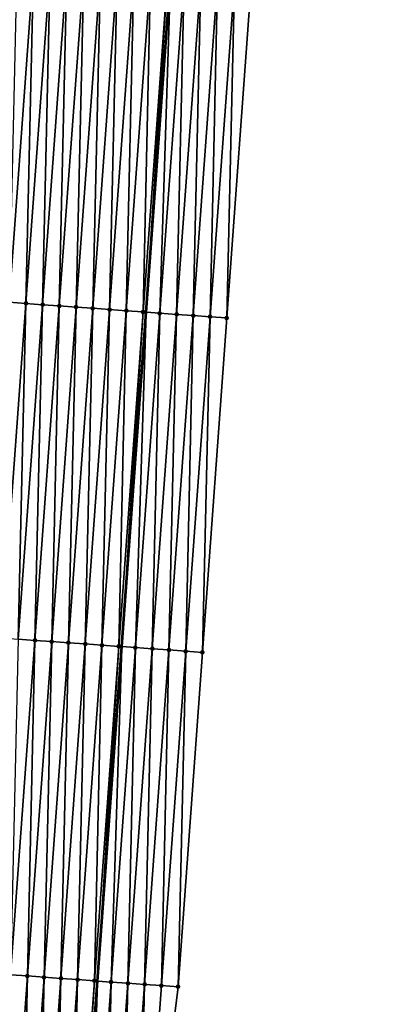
# Model space of a CAD drawing. Header units: feet. Extents: x 2017353 to 2024169, y 808050 to 818690.
# Tile 54 of 256: x 2023463 to 2023485, y 809822 to 809881. Entities that reach past the tile are written whole.
import ezdxf

# ---------------------------------------------------------------- set-up
doc = ezdxf.new("R2010")
doc.units = ezdxf.units.FT
doc.header["$MEASUREMENT"] = 0
for name, color, linetype, lineweight in [('EP_Travel Lane', 172, 'Continuous', 53), ('SB-Road Shots', 141, 'Continuous', 100), ('SB-Road X-Section', 40, 'Continuous', 13)]:
    doc.layers.add(name, color=color, linetype=linetype, lineweight=lineweight)
doc.layers.add('I-77-MM15-17_SB-Surface-BORDER', color=7, linetype='Continuous')
doc.layers.add('I-77-MM15-17_SB-Surface-TIN', color=7, linetype='Continuous')

msp = doc.modelspace()

# ---------------------------------------------------------------- linework, layer by layer
at = {"layer": 'EP_Travel Lane'}
msp.add_polyline3d([(2023463.558, 809763.662, 273.094), (2023465.009, 809783.606, 273.434), (2023466.459, 809803.55, 273.799), (2023467.909, 809823.495, 274.151), (2023469.359, 809843.438, 274.523), (2023470.809, 809863.382, 274.905), (2023472.259, 809883.326, 275.298), (2023473.709, 809903.269, 275.702), (2023475.16, 809923.211, 276.156), (2023476.57, 809943.234, 276.621), (2023477.878, 809963.186, 277.094), (2023479.185, 809983.137, 277.576), (2023480.492, 810003.09, 278.01)], dxfattribs=at)
at = {"layer": 'I-77-MM15-17_SB-Surface-BORDER', "color": 3, "linetype": 'Continuous', "lineweight": -3}
msp.add_polyline3d([(2023485.345, 810002.771, 277.862), (2023484.021, 809982.82, 277.414), (2023483.694, 809962.804, 276.903), (2023481.373, 809942.919, 276.463), (2023480.952, 809922.793, 275.995), (2023479.502, 809902.851, 275.537), (2023477.055, 809882.98, 275.128), (2023475.605, 809863.037, 274.729), (2023474.154, 809843.094, 274.313), (2023472.704, 809823.15, 273.946), (2023470.257, 809803.277, 273.624), (2023468.806, 809783.333, 273.254), (2023467.356, 809763.389, 272.9)], dxfattribs=at)
at = {"layer": 'I-77-MM15-17_SB-Surface-TIN', "color": 128, "linetype": 'Continuous', "lineweight": -3}
for points in [[(2023462.638, 809863.973, 275.061), (2023464.088, 809883.917, 275.453), (2023463.091, 809883.989, 275.47)], [(2023462.638, 809863.973, 275.061), (2023463.636, 809863.901, 275.043), (2023464.088, 809883.917, 275.453)], [(2023463.636, 809863.901, 275.043), (2023465.086, 809883.845, 275.441), (2023464.088, 809883.917, 275.453)], [(2023463.636, 809863.901, 275.043), (2023464.633, 809863.829, 275.027), (2023465.086, 809883.845, 275.441)], [(2023464.633, 809863.829, 275.027), (2023466.083, 809883.772, 275.427), (2023465.086, 809883.845, 275.441)], [(2023464.633, 809863.829, 275.027), (2023465.631, 809863.757, 275.005), (2023466.083, 809883.772, 275.427)], [(2023465.631, 809863.757, 275.005), (2023467.081, 809883.7, 275.411), (2023466.083, 809883.772, 275.427)], [(2023465.631, 809863.757, 275.005), (2023466.628, 809863.685, 274.985), (2023467.081, 809883.7, 275.411)], [(2023466.628, 809863.685, 274.985), (2023468.078, 809883.628, 275.39), (2023467.081, 809883.7, 275.411)], [(2023466.628, 809863.685, 274.985), (2023467.625, 809863.613, 274.965), (2023468.078, 809883.628, 275.39)], [(2023467.625, 809863.613, 274.965), (2023469.075, 809883.556, 275.372), (2023468.078, 809883.628, 275.39)], [(2023467.625, 809863.613, 274.965), (2023468.623, 809863.54, 274.944), (2023469.075, 809883.556, 275.372)], [(2023468.623, 809863.54, 274.944), (2023470.073, 809883.484, 275.352), (2023469.075, 809883.556, 275.372)], [(2023468.623, 809863.54, 274.944), (2023469.62, 809863.468, 274.925), (2023470.073, 809883.484, 275.352)], [(2023469.62, 809863.468, 274.925), (2023471.07, 809883.412, 275.329), (2023470.073, 809883.484, 275.352)], [(2023469.62, 809863.468, 274.925), (2023470.617, 809863.396, 274.914), (2023471.07, 809883.412, 275.329)], [(2023470.617, 809863.396, 274.914), (2023472.068, 809883.339, 275.306), (2023471.07, 809883.412, 275.329)], [(2023470.617, 809863.396, 274.914), (2023470.809, 809863.382, 274.905), (2023472.068, 809883.339, 275.306)], [(2023472.068, 809883.339, 275.306), (2023470.809, 809863.382, 274.905), (2023472.259, 809883.326, 275.298)], [(2023471.615, 809863.324, 274.87), (2023472.259, 809883.326, 275.298), (2023470.809, 809863.382, 274.905)], [(2023471.615, 809863.324, 274.87), (2023473.065, 809883.268, 275.267), (2023472.259, 809883.326, 275.298)], [(2023471.615, 809863.324, 274.87), (2023472.612, 809863.253, 274.819), (2023473.065, 809883.268, 275.267)], [(2023472.612, 809863.253, 274.819), (2023474.062, 809883.196, 275.211), (2023473.065, 809883.268, 275.267)], [(2023472.612, 809863.253, 274.819), (2023473.61, 809863.18, 274.797), (2023474.062, 809883.196, 275.211)], [(2023473.61, 809863.18, 274.797), (2023475.06, 809883.124, 275.193), (2023474.062, 809883.196, 275.211)], [(2023473.61, 809863.18, 274.797), (2023474.607, 809863.109, 274.763), (2023475.06, 809883.124, 275.193)], [(2023474.607, 809863.109, 274.763), (2023476.057, 809883.052, 275.162), (2023475.06, 809883.124, 275.193)], [(2023474.607, 809863.109, 274.763), (2023475.605, 809863.037, 274.729), (2023476.057, 809883.052, 275.162)], [(2023475.605, 809863.037, 274.729), (2023477.055, 809882.98, 275.128), (2023476.057, 809883.052, 275.162)], [(2023462.186, 809843.957, 274.67), (2023463.636, 809863.901, 275.043), (2023462.638, 809863.973, 275.061)], [(2023462.186, 809843.957, 274.67), (2023463.183, 809843.885, 274.653), (2023463.636, 809863.901, 275.043)], [(2023463.183, 809843.885, 274.653), (2023464.633, 809863.829, 275.027), (2023463.636, 809863.901, 275.043)], [(2023463.183, 809843.885, 274.653), (2023464.18, 809843.813, 274.631), (2023464.633, 809863.829, 275.027)], [(2023464.18, 809843.813, 274.631), (2023465.631, 809863.757, 275.005), (2023464.633, 809863.829, 275.027)], [(2023464.18, 809843.813, 274.631), (2023465.178, 809843.741, 274.605), (2023465.631, 809863.757, 275.005)], [(2023465.178, 809843.741, 274.605), (2023466.628, 809863.685, 274.985), (2023465.631, 809863.757, 275.005)], [(2023465.178, 809843.741, 274.605), (2023466.175, 809843.669, 274.585), (2023466.628, 809863.685, 274.985)], [(2023466.175, 809843.669, 274.585), (2023467.625, 809863.613, 274.965), (2023466.628, 809863.685, 274.985)], [(2023466.175, 809843.669, 274.585), (2023467.173, 809843.597, 274.569), (2023467.625, 809863.613, 274.965)], [(2023467.173, 809843.597, 274.569), (2023468.623, 809863.54, 274.944), (2023467.625, 809863.613, 274.965)], [(2023467.173, 809843.597, 274.569), (2023468.17, 809843.524, 274.549), (2023468.623, 809863.54, 274.944)], [(2023468.17, 809843.524, 274.549), (2023469.62, 809863.468, 274.925), (2023468.623, 809863.54, 274.944)], [(2023468.17, 809843.524, 274.549), (2023469.167, 809843.452, 274.531), (2023469.62, 809863.468, 274.925)], [(2023469.167, 809843.452, 274.531), (2023470.617, 809863.396, 274.914), (2023469.62, 809863.468, 274.925)], [(2023469.167, 809843.452, 274.531), (2023469.359, 809843.438, 274.523), (2023470.617, 809863.396, 274.914)], [(2023470.617, 809863.396, 274.914), (2023469.359, 809843.438, 274.523), (2023470.809, 809863.382, 274.905)], [(2023470.165, 809843.38, 274.488), (2023470.809, 809863.382, 274.905), (2023469.359, 809843.438, 274.523)], [(2023470.165, 809843.38, 274.488), (2023471.615, 809863.324, 274.87), (2023470.809, 809863.382, 274.905)], [(2023470.165, 809843.38, 274.488), (2023471.162, 809843.309, 274.421), (2023471.615, 809863.324, 274.87)], [(2023471.162, 809843.309, 274.421), (2023472.612, 809863.253, 274.819), (2023471.615, 809863.324, 274.87)], [(2023471.162, 809843.309, 274.421), (2023472.16, 809843.237, 274.395), (2023472.612, 809863.253, 274.819)], [(2023472.16, 809843.237, 274.395), (2023473.61, 809863.18, 274.797), (2023472.612, 809863.253, 274.819)], [(2023472.16, 809843.237, 274.395), (2023473.157, 809843.165, 274.355), (2023473.61, 809863.18, 274.797)], [(2023473.157, 809843.165, 274.355), (2023474.607, 809863.109, 274.763), (2023473.61, 809863.18, 274.797)], [(2023473.157, 809843.165, 274.355), (2023474.154, 809843.094, 274.313), (2023474.607, 809863.109, 274.763)], [(2023474.154, 809843.094, 274.313), (2023475.605, 809863.037, 274.729), (2023474.607, 809863.109, 274.763)], [(2023462.73, 809823.869, 274.261), (2023464.18, 809843.813, 274.631), (2023463.183, 809843.885, 274.653)], [(2023462.73, 809823.869, 274.261), (2023463.728, 809823.797, 274.236), (2023464.18, 809843.813, 274.631)], [(2023463.728, 809823.797, 274.236), (2023465.178, 809843.741, 274.605), (2023464.18, 809843.813, 274.631)], [(2023463.728, 809823.797, 274.236), (2023464.725, 809823.725, 274.212), (2023465.178, 809843.741, 274.605)], [(2023464.725, 809823.725, 274.212), (2023466.175, 809843.669, 274.585), (2023465.178, 809843.741, 274.605)], [(2023464.725, 809823.725, 274.212), (2023465.722, 809823.653, 274.189), (2023466.175, 809843.669, 274.585)], [(2023465.722, 809823.653, 274.189), (2023467.173, 809843.597, 274.569), (2023466.175, 809843.669, 274.585)], [(2023465.722, 809823.653, 274.189), (2023466.72, 809823.58, 274.178), (2023467.173, 809843.597, 274.569)], [(2023466.72, 809823.58, 274.178), (2023468.17, 809843.524, 274.549), (2023467.173, 809843.597, 274.569)], [(2023466.72, 809823.58, 274.178), (2023467.717, 809823.508, 274.16), (2023468.17, 809843.524, 274.549)], [(2023467.717, 809823.508, 274.16), (2023469.167, 809843.452, 274.531), (2023468.17, 809843.524, 274.549)], [(2023467.717, 809823.508, 274.16), (2023467.909, 809823.495, 274.151), (2023469.167, 809843.452, 274.531)], [(2023469.167, 809843.452, 274.531), (2023467.909, 809823.495, 274.151), (2023469.359, 809843.438, 274.523)], [(2023468.715, 809823.437, 274.112), (2023469.359, 809843.438, 274.523), (2023467.909, 809823.495, 274.151)], [(2023468.715, 809823.437, 274.112), (2023470.165, 809843.38, 274.488), (2023469.359, 809843.438, 274.523)], [(2023468.715, 809823.437, 274.112), (2023469.712, 809823.365, 274.061), (2023470.165, 809843.38, 274.488)], [(2023469.712, 809823.365, 274.061), (2023471.162, 809843.309, 274.421), (2023470.165, 809843.38, 274.488)], [(2023469.712, 809823.365, 274.061), (2023470.709, 809823.293, 274.026), (2023471.162, 809843.309, 274.421)], [(2023470.709, 809823.293, 274.026), (2023472.16, 809843.237, 274.395), (2023471.162, 809843.309, 274.421)], [(2023470.709, 809823.293, 274.026), (2023471.707, 809823.221, 273.987), (2023472.16, 809843.237, 274.395)], [(2023471.707, 809823.221, 273.987), (2023473.157, 809843.165, 274.355), (2023472.16, 809843.237, 274.395)], [(2023471.707, 809823.221, 273.987), (2023472.704, 809823.15, 273.946), (2023473.157, 809843.165, 274.355)], [(2023472.704, 809823.15, 273.946), (2023474.154, 809843.094, 274.313), (2023473.157, 809843.165, 274.355)], [(2023462.277, 809803.853, 273.882), (2023463.728, 809823.797, 274.236), (2023462.73, 809823.869, 274.261)], [(2023462.277, 809803.853, 273.882), (2023463.275, 809803.781, 273.857), (2023463.728, 809823.797, 274.236)], [(2023463.275, 809803.781, 273.857), (2023464.725, 809823.725, 274.212), (2023463.728, 809823.797, 274.236)], [(2023463.275, 809803.781, 273.857), (2023464.272, 809803.709, 273.838), (2023464.725, 809823.725, 274.212)], [(2023464.272, 809803.709, 273.838), (2023465.722, 809823.653, 274.189), (2023464.725, 809823.725, 274.212)], [(2023464.272, 809803.709, 273.838), (2023465.27, 809803.636, 273.825), (2023465.722, 809823.653, 274.189)], [(2023465.27, 809803.636, 273.825), (2023466.72, 809823.58, 274.178), (2023465.722, 809823.653, 274.189)], [(2023465.27, 809803.636, 273.825), (2023466.267, 809803.564, 273.808), (2023466.72, 809823.58, 274.178)], [(2023466.267, 809803.564, 273.808), (2023467.717, 809823.508, 274.16), (2023466.72, 809823.58, 274.178)], [(2023466.267, 809803.564, 273.808), (2023466.459, 809803.55, 273.799), (2023467.717, 809823.508, 274.16)], [(2023467.717, 809823.508, 274.16), (2023466.459, 809803.55, 273.799), (2023467.909, 809823.495, 274.151)], [(2023467.264, 809803.492, 273.759), (2023467.909, 809823.495, 274.151), (2023466.459, 809803.55, 273.799)], [(2023467.264, 809803.492, 273.759), (2023468.715, 809823.437, 274.112), (2023467.909, 809823.495, 274.151)], [(2023467.264, 809803.492, 273.759), (2023468.262, 809803.421, 273.699), (2023468.715, 809823.437, 274.112)], [(2023468.262, 809803.421, 273.699), (2023469.712, 809823.365, 274.061), (2023468.715, 809823.437, 274.112)], [(2023468.262, 809803.421, 273.699), (2023469.259, 809803.349, 273.655), (2023469.712, 809823.365, 274.061)], [(2023469.259, 809803.349, 273.655), (2023470.709, 809823.293, 274.026), (2023469.712, 809823.365, 274.061)], [(2023469.259, 809803.349, 273.655), (2023470.257, 809803.277, 273.624), (2023470.709, 809823.293, 274.026)], [(2023470.257, 809803.277, 273.624), (2023471.707, 809823.221, 273.987), (2023470.709, 809823.293, 274.026)], [(2023470.257, 809803.277, 273.624), (2023472.704, 809823.15, 273.946), (2023471.707, 809823.221, 273.987)]]:
    msp.add_3dface(points, dxfattribs=at)
at = {"layer": 'SB-Road Shots', "lineweight": 100}
for p in [(2023463.636, 809863.901, 275.043), (2023464.633, 809863.829, 275.027), (2023465.631, 809863.757, 275.005), (2023466.628, 809863.685, 274.985), (2023467.625, 809863.613, 274.965), (2023468.623, 809863.54, 274.944), (2023469.62, 809863.468, 274.925), (2023470.617, 809863.396, 274.914), (2023471.615, 809863.324, 274.87), (2023472.612, 809863.253, 274.819), (2023473.61, 809863.18, 274.797), (2023474.607, 809863.109, 274.763), (2023475.605, 809863.037, 274.729), (2023464.18, 809843.813, 274.631), (2023465.178, 809843.741, 274.605), (2023466.175, 809843.669, 274.585), (2023467.173, 809843.597, 274.569), (2023468.17, 809843.524, 274.549), (2023469.167, 809843.452, 274.531), (2023470.165, 809843.38, 274.488), (2023471.162, 809843.309, 274.421), (2023472.16, 809843.237, 274.395), (2023473.157, 809843.165, 274.355), (2023474.154, 809843.094, 274.313), (2023463.728, 809823.797, 274.236), (2023464.725, 809823.725, 274.212), (2023465.722, 809823.653, 274.189), (2023466.72, 809823.58, 274.178), (2023467.717, 809823.508, 274.16), (2023468.715, 809823.437, 274.112), (2023469.712, 809823.365, 274.061), (2023470.709, 809823.293, 274.026), (2023471.707, 809823.221, 273.987), (2023472.704, 809823.15, 273.946)]:
    msp.add_point(p, dxfattribs=at)
at = {"layer": 'SB-Road X-Section', "extrusion": (0.072509, 0.997204, 0.018072), "flags": 128}
for points, elevation in [([(-1959415.626, -16974.603), (-1959414.626, -16974.569), (-1959413.626, -16974.535), (-1959412.626, -16974.513), (-1959411.626, -16974.462), (-1959410.626, -16974.418), (-1959409.626, -16974.407), (-1959408.626, -16974.388), (-1959407.626, -16974.366), (-1959406.626, -16974.347), (-1959405.626, -16974.327), (-1959404.626, -16974.305), (-1959403.626, -16974.289), (-1959402.626, -16974.27), (-1959401.626, -16974.251), (-1959400.626, -16974.233), (-1959399.626, -16974.218), (-1959399.223, -16974.216), (-1959399.063, -16974.216), (-1959398.626, -16974.226), (-1959397.626, -16974.246), (-1959396.626, -16974.269), (-1959395.626, -16974.297), (-1959394.626, -16974.321), (-1959393.626, -16974.341), (-1959392.626, -16974.361), (-1959391.626, -16974.384), (-1959390.626, -16974.408), (-1959389.626, -16974.431), (-1959388.626, -16974.452), (-1959387.626, -16974.474), (-1959386.626, -16974.499), (-1959385.626, -16974.519), (-1959384.626, -16974.536), (-1959383.626, -16974.555), (-1959382.626, -16974.575), (-1959381.626, -16974.592), (-1959380.626, -16974.612), (-1959379.626, -16974.63), (-1959378.626, -16974.648), (-1959377.626, -16974.665), (-1959376.626, -16974.683), (-1959375.626, -16974.705), (-1959374.626, -16974.728), (-1959373.626, -16974.753), (-1959373.347, -16974.761), (-1959372.626, -16974.794), (-1959371.626, -16974.855), (-1959370.626, -16974.905), (-1959369.626, -16974.96), (-1959368.626, -16975.004), (-1959367.626, -16975.039), (-1959366.626, -16975.082), (-1959366.216, -16975.1)], 954323.846), ([(-1959415.631, -16974.657), (-1959414.631, -16974.615), (-1959413.631, -16974.575), (-1959412.631, -16974.549), (-1959411.631, -16974.482), (-1959410.631, -16974.439), (-1959409.631, -16974.421), (-1959408.631, -16974.401), (-1959407.631, -16974.385), (-1959406.631, -16974.365), (-1959405.631, -16974.339), (-1959404.631, -16974.317), (-1959403.631, -16974.3), (-1959402.631, -16974.278), (-1959401.631, -16974.257), (-1959400.631, -16974.237), (-1959399.631, -16974.221), (-1959399.451, -16974.22), (-1959398.923, -16974.222), (-1959398.631, -16974.228), (-1959397.631, -16974.251), (-1959396.631, -16974.275), (-1959395.631, -16974.3), (-1959394.631, -16974.322), (-1959393.631, -16974.338), (-1959392.631, -16974.355), (-1959391.631, -16974.379), (-1959390.631, -16974.401), (-1959389.631, -16974.422), (-1959388.631, -16974.445), (-1959387.631, -16974.467), (-1959386.631, -16974.484), (-1959385.631, -16974.507), (-1959384.631, -16974.52), (-1959383.631, -16974.544), (-1959382.631, -16974.565), (-1959381.631, -16974.581), (-1959380.631, -16974.599), (-1959379.631, -16974.618), (-1959378.631, -16974.636), (-1959377.631, -16974.652), (-1959376.631, -16974.671), (-1959375.631, -16974.695), (-1959374.631, -16974.721), (-1959373.631, -16974.75), (-1959373.294, -16974.76), (-1959372.631, -16974.79), (-1959371.631, -16974.844), (-1959370.631, -16974.898), (-1959369.631, -16974.951), (-1959368.631, -16974.994), (-1959367.631, -16975.03), (-1959366.631, -16975.068), (-1959366.622, -16975.068)], 954303.836), ([(-1959415.635, -16974.662), (-1959414.635, -16974.622), (-1959413.635, -16974.583), (-1959412.635, -16974.548), (-1959411.635, -16974.497), (-1959410.635, -16974.449), (-1959409.635, -16974.43), (-1959408.635, -16974.42), (-1959407.635, -16974.397), (-1959406.635, -16974.372), (-1959405.635, -16974.348), (-1959404.635, -16974.328), (-1959403.635, -16974.309), (-1959402.635, -16974.285), (-1959401.635, -16974.263), (-1959400.635, -16974.244), (-1959399.635, -16974.229), (-1959399.253, -16974.226), (-1959399.055, -16974.227), (-1959398.635, -16974.234), (-1959397.635, -16974.251), (-1959396.635, -16974.272), (-1959395.635, -16974.293), (-1959394.635, -16974.314), (-1959393.635, -16974.33), (-1959392.635, -16974.348), (-1959391.635, -16974.37), (-1959390.635, -16974.39), (-1959389.635, -16974.41), (-1959388.635, -16974.433), (-1959387.635, -16974.455), (-1959386.814, -16974.474), (-1959386.635, -16974.479), (-1959385.635, -16974.501), (-1959384.635, -16974.518), (-1959383.635, -16974.536), (-1959382.635, -16974.553), (-1959381.635, -16974.57), (-1959380.635, -16974.588), (-1959379.635, -16974.608), (-1959378.635, -16974.626), (-1959377.635, -16974.644), (-1959376.635, -16974.664), (-1959375.635, -16974.687), (-1959374.635, -16974.712), (-1959373.635, -16974.744), (-1959372.635, -16974.792), (-1959371.635, -16974.847), (-1959370.635, -16974.899), (-1959369.635, -16974.949), (-1959368.635, -16974.991), (-1959367.635, -16975.023), (-1959367.292, -16975.034)], 954283.827)]:
    msp.add_lwpolyline(points, dxfattribs=dict(at, elevation=elevation))

doc.saveas('drawing.dxf')
